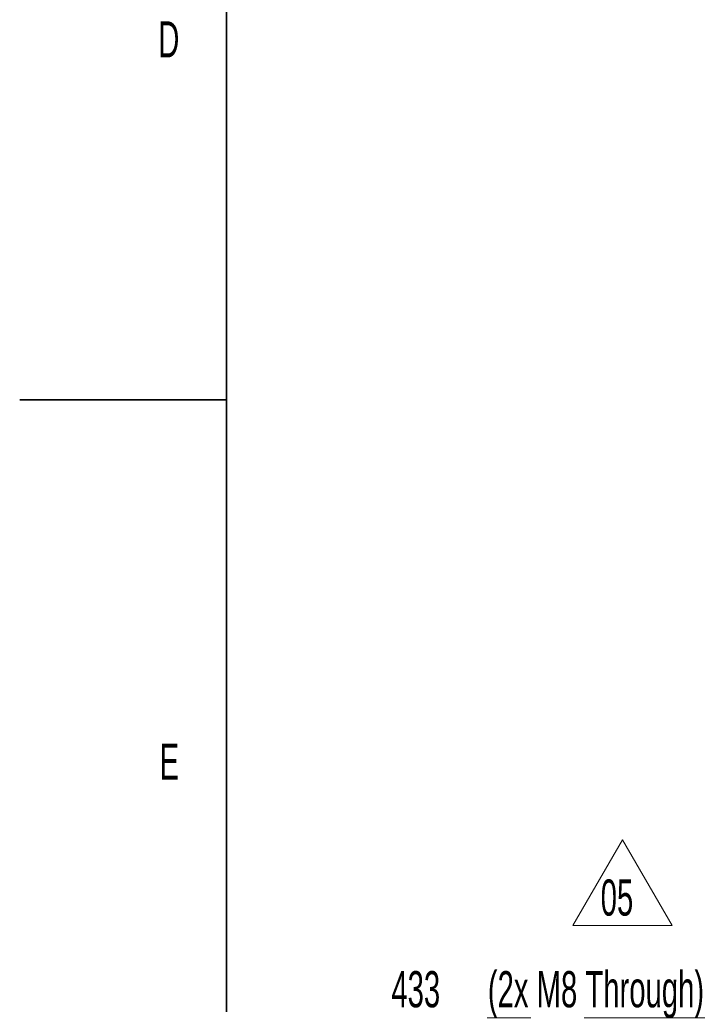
# Model space of a CAD drawing. Header units: millimetres. Extents: x 0 to 11920, y 0 to 8400.
# Tile 2 of 65: x 0 to 1333, y 1630 to 3536. Entities that reach past the tile are written whole.
import ezdxf

# ---------------------------------------------------------------- set-up
doc = ezdxf.new("R2010")
doc.units = ezdxf.units.MM
doc.header["$LTSCALE"] = 20
doc.styles.add('SLDTEXTSTYLE0', font='TXT', dxfattribs={"width": 0.605})
doc.dimstyles.new('SLDDIMSTYLE0', dxfattribs={"dimtxt": 70, "dimasz": 70, "dimexe": 0, "dimexo": 0.0625, "dimgap": 17.5, "dimtad": 1, "dimdec": 1, "dimrnd": 1e-09, "dimzin": 12, "dimdsep": 46, "dimtxsty": 'SLDTEXTSTYLE0', "dimsah": 1, "dimcen": 0.09, "dimadec": 0, "dimazin": 3, "dimtfac": 1, "dimtofl": 0, "dimtmove": 0, "dimatfit": 3, "dimfxl": 1, "dimfrac": 2, "dimtolj": 1, "dimtzin": 12, "dimarcsym": 0})

# ---------------------------------------------------------------- blocks, each defined once
blk = doc.blocks.new('_D_15')
at = {"color": 7, "linetype": 'Continuous', "lineweight": 0}
for p, q in [((1711.2, 3488.9), (1711.2, 1574.4)), ((2144.2, 1695.7), (2144.2, 1574.4)), ((1711.2, 1604.4), (719.2, 1604.4)), ((1711.2, 1604.4), (2144.2, 1604.4))]:
    blk.add_line(p, q, dxfattribs=at)
at = {"color": 7, "linetype": 'Continuous', "lineweight": 18}
for points in [[(1711.2, 1604.4), (1781.2, 1594.4), (1781.2, 1614.4)], [(2144.2, 1604.4), (2074.2, 1614.4), (2074.2, 1594.4)]]:
    blk.add_solid(points, dxfattribs=at)
at = {"color": 7, "linetype": 'Continuous', "lineweight": 18, "char_height": 70, "attachment_point": 1, "style": 'SLDTEXTSTYLE0'}
for s, insert in [('433', (719.2, 1694.7)), ('(2x M8 Through)', (905.9, 1694.7))]:
    blk.add_mtext(s, dxfattribs=dict(at, insert=insert))
blk = doc.blocks.new('SW_NOTE_0_10')
at = {"color": 0, "linetype": 'Continuous', "lineweight": 0}
for p, q in [((-53.6, 0.9), (42.3, 167.1)), ((42.3, 167.1), (138.3, 0.9)), ((138.3, 0.9), (-53.6, 0.9))]:
    blk.add_line(p, q, dxfattribs=at)
at = {"color": 0, "linetype": 'Continuous', "lineweight": 0, "insert": (0, 90.2), "char_height": 70, "attachment_point": 1, "style": 'SLDTEXTSTYLE0'}
blk.add_mtext('05', dxfattribs=at)

msp = doc.modelspace()

# ---------------------------------------------------------------- linework, layer by layer
at = {"color": 7, "linetype": 'Continuous', "lineweight": 35}
for p, q in [((400, 200), (400, 8200)), ((0, 2800), (400, 2800))]:
    msp.add_line(p, q, dxfattribs=at)

# ---------------------------------------------------------------- block references
at = {"color": 7, "linetype": 'Continuous', "lineweight": 0}
msp.add_blockref('SW_NOTE_0_10', (1124.32, 1781.89), dxfattribs=at)

# ---------------------------------------------------------------- texts
at = {"color": 7, "linetype": 'Continuous', "lineweight": 0, "char_height": 70, "attachment_point": 1, "style": 'SLDTEXTSTYLE0'}
for s, insert in [('D', (268.1, 3532.98)), ('E', (270.67, 2135.21))]:
    msp.add_mtext(s, dxfattribs=dict(at, insert=insert))

# ---------------------------------------------------------------- dimensions: what is measured, and where the dimension line sits
at = {"color": 7, "linetype": 'Continuous', "lineweight": 18}
dim = msp.add_linear_dim(base=(2144.17, 1604.44), p1=(1711.17, 3492.94), p2=(2144.17, 1699.71), text='<> (2x M8 Through)', dimstyle='SLDDIMSTYLE0', dxfattribs=at)
dim.commit()
dim.dimension.update_dxf_attribs({"geometry": '_D_15', "text_midpoint": (1168.17, 1604.44), "dimtype": 160})

doc.saveas('drawing.dxf')
